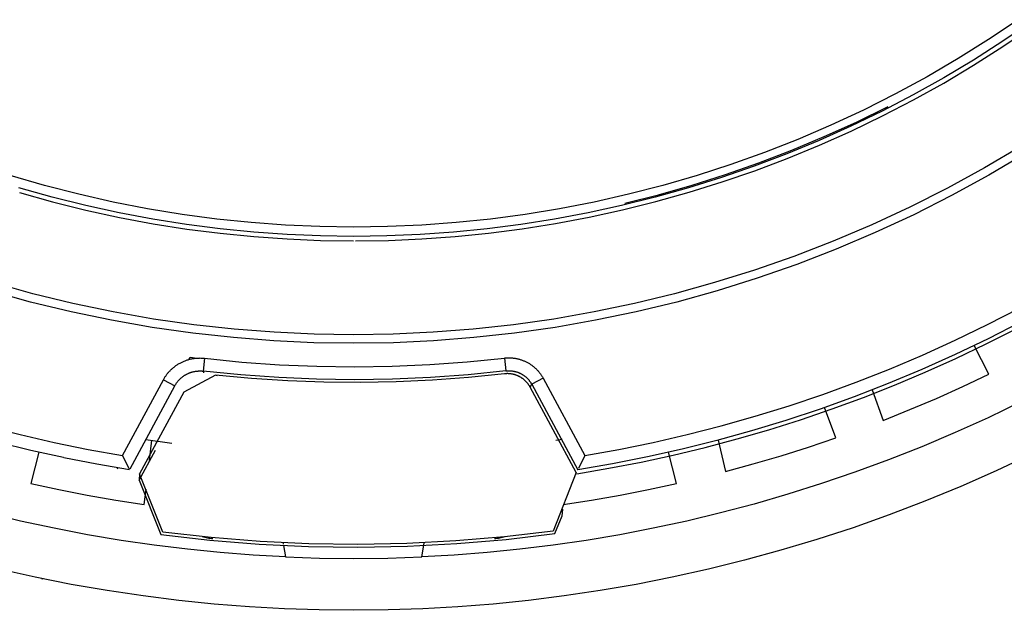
# Model space of a CAD drawing. Header units: millimetres. Extents: x -534 to -34, y 1269 to 1769.
# Tile 21 of 91: x -298 to -260, y 1369 to 1392. Entities that reach past the tile are written whole.
import ezdxf

# ---------------------------------------------------------------- set-up
doc = ezdxf.new("R2010")
doc.units = ezdxf.units.MM
doc.layers.add('ROXX_B.FLEX', color=7, linetype='Continuous', true_color=0x000000)

msp = doc.modelspace()

# ---------------------------------------------------------------- linework, layer by layer
at = {"layer": 'ROXX_B.FLEX', "color": 18, "lineweight": -3, "true_color": 0x000000}
for points in [[(-259.139, 1391.631), (-260.289, 1390.862), (-261.465, 1390.127), (-262.663, 1389.428), (-263.883, 1388.766), (-265.123, 1388.142), (-266.381, 1387.557), (-267.654, 1387.01), (-268.943, 1386.504), (-270.243, 1386.038), (-271.554, 1385.613), (-272.874, 1385.23), (-274.201, 1384.888), (-275.532, 1384.587), (-276.866, 1384.327), (-278.201, 1384.109), (-279.535, 1383.931), (-280.867, 1383.794), (-282.195, 1383.697), (-283.516, 1383.639), (-284.829, 1383.62), (-286.143, 1383.639), (-287.464, 1383.697), (-288.791, 1383.794), (-290.123, 1383.931), (-291.457, 1384.109), (-292.793, 1384.327), (-294.127, 1384.587), (-295.458, 1384.888), (-296.784, 1385.23), (-298.104, 1385.613)], [(-258.623, 1391.552), (-259.732, 1390.796), (-260.866, 1390.071), (-262.022, 1389.38), (-263.199, 1388.723), (-264.395, 1388.1), (-265.609, 1387.513), (-266.84, 1386.962), (-268.085, 1386.449), (-269.343, 1385.973), (-270.612, 1385.535), (-271.891, 1385.136), (-273.178, 1384.775), (-274.471, 1384.453), (-275.768, 1384.17), (-277.068, 1383.926), (-278.369, 1383.721), (-279.669, 1383.553), (-280.966, 1383.424), (-282.26, 1383.333), (-283.548, 1383.278), (-284.829, 1383.26), (-286.11, 1383.278), (-287.399, 1383.333), (-288.692, 1383.424), (-289.99, 1383.553), (-291.29, 1383.721), (-292.591, 1383.926), (-293.891, 1384.17), (-295.188, 1384.453), (-296.481, 1384.775), (-297.767, 1385.136)], [(-284.761, 1383.09), (-283.484, 1383.109), (-282.199, 1383.165), (-280.909, 1383.258), (-279.615, 1383.388), (-278.319, 1383.555), (-277.022, 1383.761), (-275.726, 1384.005), (-274.433, 1384.287), (-273.144, 1384.608), (-271.861, 1384.967), (-270.586, 1385.364), (-269.32, 1385.8), (-268.066, 1386.273), (-266.824, 1386.783), (-265.597, 1387.33), (-264.386, 1387.914), (-263.192, 1388.532), (-262.018, 1389.185), (-260.864, 1389.872), (-259.733, 1390.591), (-258.625, 1391.342)], [(-274.35, 1384.543), (-273.043, 1384.873), (-271.742, 1385.243), (-270.45, 1385.652), (-269.167, 1386.101), (-267.897, 1386.588), (-266.639, 1387.114), (-265.398, 1387.678), (-264.173, 1388.279)], [(-259.034, 1386.739), (-260.438, 1385.909), (-261.869, 1385.127), (-263.324, 1384.393), (-264.801, 1383.708), (-266.297, 1383.073), (-267.81, 1382.488), (-269.338, 1381.956), (-270.876, 1381.475), (-272.424, 1381.046), (-273.979, 1380.669), (-275.537, 1380.344), (-277.096, 1380.071), (-278.655, 1379.849), (-280.209, 1379.678), (-281.758, 1379.557), (-283.299, 1379.485), (-284.829, 1379.462)], [(-258.862, 1386.458), (-260.275, 1385.623), (-261.716, 1384.836), (-263.18, 1384.097), (-264.667, 1383.407), (-266.173, 1382.768), (-267.697, 1382.18), (-269.234, 1381.643), (-270.783, 1381.159), (-272.341, 1380.727), (-273.906, 1380.348), (-275.475, 1380.021), (-277.045, 1379.746), (-278.613, 1379.523), (-280.178, 1379.351), (-281.738, 1379.229), (-283.289, 1379.156), (-284.829, 1379.132), (-286.37, 1379.156), (-287.921, 1379.229), (-289.48, 1379.351), (-291.045, 1379.523), (-292.614, 1379.746), (-294.184, 1380.021), (-295.752, 1380.348), (-297.317, 1380.727), (-298.875, 1381.159)], [(-297.752, 1384.954), (-296.467, 1384.595), (-295.176, 1384.275), (-293.88, 1383.994), (-292.582, 1383.752), (-291.283, 1383.547), (-289.984, 1383.381), (-288.688, 1383.253), (-287.396, 1383.162), (-286.109, 1383.108), (-284.829, 1383.09)], [(-284.829, 1379.462), (-286.36, 1379.485), (-287.9, 1379.557), (-289.449, 1379.678), (-291.004, 1379.849), (-292.562, 1380.071), (-294.122, 1380.344), (-295.68, 1380.669), (-297.234, 1381.046), (-298.782, 1381.475)], [(-275.893, 1374.801), (-274.573, 1375.036), (-273.252, 1375.305), (-271.933, 1375.607), (-270.617, 1375.944), (-269.304, 1376.314), (-267.996, 1376.719), (-266.694, 1377.157), (-265.401, 1377.63), (-264.116, 1378.136), (-262.842, 1378.676), (-261.579, 1379.249), (-260.329, 1379.854), (-259.094, 1380.492)], [(-259.047, 1379.951), (-260.307, 1379.307), (-261.581, 1378.696), (-262.868, 1378.119), (-264.167, 1377.576), (-265.477, 1377.067), (-266.795, 1376.593), (-268.121, 1376.154), (-269.454, 1375.749), (-270.791, 1375.38), (-272.132, 1375.046), (-273.476, 1374.746), (-274.82, 1374.481), (-276.164, 1374.251)], [(-292.185, 1377.723), (-292.172, 1377.748), (-292.158, 1377.772), (-292.143, 1377.797), (-292.128, 1377.821), (-292.112, 1377.845), (-292.096, 1377.869), (-292.079, 1377.893), (-292.062, 1377.916), (-292.045, 1377.94), (-292.026, 1377.963), (-292.008, 1377.986), (-291.989, 1378.008), (-291.969, 1378.03), (-291.949, 1378.052), (-291.928, 1378.074), (-291.907, 1378.095), (-291.886, 1378.117), (-291.864, 1378.137), (-291.842, 1378.158), (-291.819, 1378.177), (-291.796, 1378.197), (-291.772, 1378.216), (-291.748, 1378.235), (-291.723, 1378.253), (-291.699, 1378.271), (-291.673, 1378.289), (-291.648, 1378.305), (-291.622, 1378.322), (-291.596, 1378.338), (-291.569, 1378.353), (-291.542, 1378.368), (-291.515, 1378.383), (-291.488, 1378.397), (-291.46, 1378.41), (-291.432, 1378.423), (-291.404, 1378.435), (-291.376, 1378.447), (-291.348, 1378.458), (-291.319, 1378.469), (-291.29, 1378.479), (-291.261, 1378.489), (-291.232, 1378.498), (-291.203, 1378.506), (-291.173, 1378.514), (-291.144, 1378.521), (-291.114, 1378.528), (-291.085, 1378.534), (-291.055, 1378.54), (-291.026, 1378.545), (-290.996, 1378.549), (-290.967, 1378.553), (-290.937, 1378.556), (-290.908, 1378.559), (-290.878, 1378.561), (-290.849, 1378.563), (-290.82, 1378.564), (-290.791, 1378.564), (-290.762, 1378.565), (-290.733, 1378.564), (-290.704, 1378.563), (-290.675, 1378.562), (-290.647, 1378.56), (-290.619, 1378.557), (-290.591, 1378.554)], [(-291.195, 1378.512), (-291.152, 1378.591)], [(-291.152, 1378.591), (-290.889, 1378.56)], [(-278.999, 1378.562), (-278.971, 1378.565), (-278.943, 1378.568), (-278.914, 1378.569), (-278.886, 1378.571), (-278.858, 1378.572), (-278.83, 1378.572), (-278.803, 1378.572), (-278.775, 1378.571), (-278.747, 1378.57), (-278.72, 1378.568), (-278.692, 1378.566), (-278.665, 1378.563), (-278.637, 1378.56), (-278.61, 1378.556), (-278.583, 1378.552), (-278.555, 1378.547), (-278.528, 1378.542), (-278.501, 1378.536), (-278.474, 1378.53), (-278.447, 1378.523), (-278.42, 1378.516), (-278.393, 1378.508), (-278.366, 1378.5), (-278.34, 1378.491), (-278.313, 1378.481), (-278.287, 1378.472), (-278.261, 1378.461), (-278.235, 1378.45), (-278.209, 1378.439), (-278.184, 1378.427), (-278.159, 1378.415), (-278.134, 1378.402), (-278.109, 1378.389), (-278.084, 1378.376), (-278.06, 1378.361), (-278.036, 1378.347), (-278.012, 1378.332), (-277.989, 1378.316), (-277.966, 1378.3), (-277.943, 1378.284), (-277.921, 1378.267), (-277.899, 1378.25), (-277.877, 1378.233), (-277.855, 1378.215), (-277.834, 1378.197), (-277.814, 1378.178), (-277.793, 1378.159), (-277.773, 1378.14), (-277.754, 1378.121), (-277.735, 1378.101), (-277.716, 1378.08), (-277.698, 1378.06), (-277.68, 1378.039), (-277.662, 1378.018), (-277.645, 1377.996), (-277.628, 1377.974), (-277.612, 1377.952), (-277.595, 1377.929), (-277.58, 1377.906), (-277.565, 1377.883), (-277.55, 1377.859), (-277.535, 1377.835), (-277.521, 1377.811), (-277.507, 1377.786)], [(-290.591, 1378.554), (-290.648, 1378.057)], [(-290.591, 1378.554), (-289.148, 1378.41), (-287.7, 1378.306), (-286.248, 1378.245), (-284.795, 1378.225), (-283.341, 1378.247), (-281.89, 1378.31), (-280.442, 1378.416), (-278.999, 1378.562)], [(-278.999, 1378.562), (-278.942, 1378.065)], [(-291.746, 1377.485), (-291.736, 1377.502), (-291.726, 1377.519), (-291.716, 1377.536), (-291.706, 1377.553), (-291.695, 1377.569), (-291.684, 1377.586), (-291.673, 1377.602), (-291.661, 1377.618), (-291.649, 1377.634), (-291.636, 1377.65), (-291.623, 1377.666), (-291.61, 1377.682), (-291.597, 1377.697), (-291.583, 1377.712), (-291.569, 1377.727), (-291.554, 1377.742), (-291.539, 1377.756), (-291.524, 1377.77), (-291.509, 1377.784), (-291.493, 1377.798), (-291.477, 1377.812), (-291.461, 1377.825), (-291.444, 1377.838), (-291.428, 1377.85), (-291.411, 1377.863), (-291.393, 1377.875), (-291.376, 1377.886), (-291.358, 1377.898), (-291.34, 1377.909), (-291.321, 1377.919), (-291.303, 1377.93), (-291.284, 1377.94), (-291.265, 1377.949), (-291.246, 1377.958), (-291.227, 1377.967), (-291.208, 1377.976), (-291.188, 1377.984), (-291.169, 1377.992), (-291.149, 1377.999), (-291.129, 1378.006), (-291.109, 1378.012), (-291.089, 1378.019), (-291.069, 1378.024), (-291.049, 1378.03), (-291.029, 1378.035), (-291.008, 1378.039), (-290.988, 1378.044), (-290.968, 1378.047), (-290.947, 1378.051), (-290.927, 1378.054), (-290.907, 1378.057), (-290.886, 1378.059), (-290.866, 1378.061), (-290.846, 1378.062), (-290.825, 1378.063), (-290.805, 1378.064), (-290.785, 1378.065), (-290.765, 1378.065), (-290.745, 1378.064), (-290.726, 1378.064), (-290.706, 1378.063), (-290.686, 1378.061), (-290.667, 1378.06), (-290.648, 1378.057)], [(-290.167, 1377.899), (-291.396, 1377.25)], [(-290.652, 1378.02), (-290.604, 1378.014)], [(-278.942, 1378.065), (-280.398, 1377.918), (-281.861, 1377.811), (-283.327, 1377.747), (-284.794, 1377.725), (-286.262, 1377.745), (-287.728, 1377.807), (-289.191, 1377.912), (-290.648, 1378.057)], [(-278.999, 1377.953), (-280.389, 1377.813), (-281.783, 1377.711), (-283.181, 1377.647), (-284.581, 1377.621), (-285.981, 1377.633), (-287.38, 1377.684), (-288.775, 1377.772), (-290.167, 1377.899)], [(-290.121, 1377.894), (-290.136, 1377.868)], [(-278.005, 1377.435), (-278.015, 1377.452), (-278.024, 1377.469), (-278.034, 1377.485), (-278.044, 1377.501), (-278.054, 1377.516), (-278.065, 1377.532), (-278.075, 1377.547), (-278.086, 1377.562), (-278.098, 1377.576), (-278.109, 1377.591), (-278.121, 1377.605), (-278.133, 1377.619), (-278.145, 1377.633), (-278.158, 1377.646), (-278.17, 1377.659), (-278.183, 1377.672), (-278.197, 1377.685), (-278.21, 1377.698), (-278.224, 1377.71), (-278.238, 1377.722), (-278.252, 1377.734), (-278.267, 1377.746), (-278.281, 1377.757), (-278.296, 1377.768), (-278.311, 1377.779), (-278.327, 1377.789), (-278.342, 1377.8), (-278.358, 1377.81), (-278.374, 1377.819), (-278.39, 1377.829), (-278.406, 1377.838), (-278.423, 1377.847), (-278.439, 1377.855), (-278.456, 1377.863), (-278.473, 1377.871), (-278.49, 1377.878), (-278.507, 1377.886), (-278.525, 1377.892), (-278.542, 1377.899), (-278.56, 1377.905), (-278.577, 1377.911), (-278.595, 1377.917), (-278.613, 1377.922), (-278.631, 1377.927), (-278.649, 1377.931), (-278.667, 1377.936), (-278.685, 1377.939), (-278.703, 1377.943), (-278.721, 1377.946), (-278.739, 1377.949), (-278.757, 1377.952), (-278.776, 1377.954), (-278.794, 1377.956), (-278.812, 1377.957), (-278.831, 1377.958), (-278.849, 1377.959), (-278.868, 1377.96), (-278.886, 1377.96), (-278.905, 1377.96), (-278.923, 1377.959), (-278.942, 1377.958), (-278.961, 1377.957), (-278.98, 1377.955), (-278.999, 1377.953)], [(-278.942, 1378.065), (-278.923, 1378.067), (-278.905, 1378.069), (-278.886, 1378.07), (-278.868, 1378.071), (-278.849, 1378.072), (-278.83, 1378.072), (-278.812, 1378.072), (-278.793, 1378.072), (-278.775, 1378.071), (-278.756, 1378.07), (-278.738, 1378.068), (-278.719, 1378.066), (-278.701, 1378.064), (-278.682, 1378.062), (-278.664, 1378.059), (-278.646, 1378.056), (-278.628, 1378.052), (-278.609, 1378.048), (-278.591, 1378.044), (-278.573, 1378.04), (-278.555, 1378.035), (-278.537, 1378.029), (-278.52, 1378.024), (-278.502, 1378.018), (-278.485, 1378.012), (-278.467, 1378.005), (-278.45, 1377.999), (-278.433, 1377.991), (-278.416, 1377.984), (-278.399, 1377.976), (-278.382, 1377.968), (-278.365, 1377.96), (-278.349, 1377.951), (-278.333, 1377.942), (-278.317, 1377.932), (-278.301, 1377.923), (-278.285, 1377.913), (-278.269, 1377.903), (-278.254, 1377.892), (-278.239, 1377.881), (-278.224, 1377.87), (-278.209, 1377.859), (-278.195, 1377.847), (-278.18, 1377.835), (-278.166, 1377.823), (-278.152, 1377.811), (-278.139, 1377.798), (-278.125, 1377.785), (-278.112, 1377.772), (-278.099, 1377.759), (-278.087, 1377.745), (-278.074, 1377.731), (-278.062, 1377.717), (-278.05, 1377.703), (-278.039, 1377.688), (-278.027, 1377.673), (-278.016, 1377.658), (-278.005, 1377.643), (-277.995, 1377.628), (-277.985, 1377.612), (-277.975, 1377.596), (-277.965, 1377.58), (-277.956, 1377.564), (-277.947, 1377.548)], [(-293.765, 1374.801), (-292.185, 1377.723)], [(-292.185, 1377.723), (-291.746, 1377.485)], [(-278.005, 1377.435), (-277.947, 1377.548)], [(-276.226, 1374.137), (-278.005, 1377.435)], [(-277.507, 1377.786), (-277.947, 1377.548)], [(-277.947, 1377.548), (-276.164, 1374.251)], [(-277.507, 1377.786), (-275.893, 1374.801)], [(-291.396, 1377.25), (-293.103, 1374.094)], [(-259.038, 1376.87), (-260.306, 1376.26), (-261.582, 1375.683), (-262.866, 1375.14), (-264.155, 1374.63), (-265.45, 1374.154), (-266.748, 1373.711), (-268.048, 1373.301), (-269.35, 1372.924), (-270.652, 1372.58), (-271.952, 1372.268), (-273.251, 1371.988), (-274.546, 1371.739), (-275.837, 1371.522), (-277.122, 1371.334), (-278.402, 1371.177), (-279.674, 1371.05), (-280.939, 1370.951), (-282.194, 1370.88)], [(-299.042, 1375.944), (-297.725, 1375.607), (-296.406, 1375.305), (-295.086, 1375.036), (-293.765, 1374.801)], [(-296.046, 1374.717), (-297.31, 1374.995), (-298.572, 1375.303)], [(-277.016, 1375.388), (-276.774, 1375.424)], [(-293.765, 1374.801), (-293.515, 1374.293)], [(-275.893, 1374.801), (-276.143, 1374.293)], [(-293.494, 1374.251), (-294.761, 1374.467), (-296.027, 1374.714)], [(-292.21, 1371.838), (-293.103, 1374.094)], [(-276.226, 1374.137), (-277.122, 1371.881)], [(-287.465, 1370.88), (-288.72, 1370.951), (-289.984, 1371.05), (-291.257, 1371.177), (-292.536, 1371.334), (-293.822, 1371.522), (-295.113, 1371.739), (-296.408, 1371.988), (-297.706, 1372.268), (-299.007, 1372.58)], [(-276.775, 1372.474), (-276.746, 1372.717)], [(-276.746, 1372.717), (-276.741, 1372.73)], [(-277.047, 1371.786), (-276.775, 1372.474)], [(-292.285, 1371.742), (-290.391, 1371.527), (-288.487, 1371.374), (-286.577, 1371.284), (-284.665, 1371.258), (-282.752, 1371.295), (-280.843, 1371.395), (-278.94, 1371.559), (-277.047, 1371.786)], [(-277.122, 1371.881), (-278.997, 1371.659), (-280.881, 1371.498), (-282.771, 1371.399), (-284.665, 1371.362), (-286.559, 1371.388), (-288.449, 1371.476), (-290.334, 1371.626), (-292.21, 1371.838)], [(-290.275, 1371.579), (-290.326, 1371.584), (-290.378, 1371.591), (-290.429, 1371.599), (-290.48, 1371.609), (-290.531, 1371.62), (-290.582, 1371.632), (-290.633, 1371.646), (-290.684, 1371.661)], [(-287.566, 1371.457), (-287.552, 1371.378)], [(-282.194, 1370.88), (-282.101, 1371.409)], [(-278.974, 1371.661), (-279.025, 1371.646), (-279.076, 1371.632), (-279.127, 1371.62), (-279.178, 1371.609), (-279.229, 1371.599), (-279.281, 1371.591), (-279.332, 1371.584), (-279.383, 1371.579)], [(-287.542, 1371.321), (-287.465, 1370.88)], [(-287.465, 1370.88), (-286.147, 1370.835), (-284.829, 1370.82), (-283.511, 1370.835), (-282.194, 1370.88)]]:
    msp.add_lwpolyline(points, dxfattribs=at)
at = {"layer": 'ROXX_B.FLEX', "color": 18, "true_color": 0x000000}
for points in [[(-276.2, 1374.096), (-274.96, 1374.306), (-273.719, 1374.546), (-272.48, 1374.814), (-271.243, 1375.112), (-270.01, 1375.439), (-268.78, 1375.796), (-267.556, 1376.182), (-266.338, 1376.597), (-265.127, 1377.042), (-263.925, 1377.515), (-262.733, 1378.018), (-261.55, 1378.548), (-260.379, 1379.107), (-259.221, 1379.694)], [(-276.2, 1374.096), (-274.96, 1374.306), (-273.719, 1374.546), (-272.48, 1374.814), (-271.243, 1375.112), (-270.01, 1375.439), (-268.78, 1375.796), (-267.556, 1376.182), (-266.338, 1376.597), (-265.127, 1377.042), (-263.925, 1377.515), (-262.733, 1378.018), (-261.55, 1378.548), (-260.379, 1379.107), (-259.221, 1379.694)], [(-260.272, 1377.936), (-260.844, 1379.044)], [(-260.272, 1377.936), (-260.844, 1379.044)], [(-264.363, 1376.157), (-263.327, 1376.572), (-262.3, 1377.006), (-261.282, 1377.461), (-260.272, 1377.936)], [(-264.363, 1376.157), (-263.327, 1376.572), (-262.3, 1377.006), (-261.282, 1377.461), (-260.272, 1377.936)], [(-293.473, 1374.29), (-291.746, 1377.485)], [(-293.473, 1374.29), (-291.746, 1377.485)], [(-264.783, 1377.332), (-264.363, 1376.157)], [(-264.783, 1377.332), (-264.363, 1376.157)], [(-266.191, 1375.483), (-266.633, 1376.649)], [(-266.191, 1375.483), (-266.633, 1376.649)], [(-292.862, 1375.421), (-291.854, 1375.279)], [(-292.862, 1375.421), (-291.854, 1375.279)], [(-292.724, 1374.608), (-292.632, 1375.387)], [(-292.724, 1374.608), (-292.632, 1375.387)], [(-270.741, 1375.393), (-270.456, 1374.179)], [(-270.741, 1375.393), (-270.456, 1374.179)], [(-270.456, 1374.179), (-269.38, 1374.473), (-268.31, 1374.789), (-267.247, 1375.126), (-266.191, 1375.483)], [(-270.456, 1374.179), (-269.38, 1374.473), (-268.31, 1374.789), (-267.247, 1375.126), (-266.191, 1375.483)], [(-258.625, 1374.845), (-259.989, 1374.204), (-261.362, 1373.6), (-262.744, 1373.033), (-264.131, 1372.503), (-265.524, 1372.011), (-266.921, 1371.555), (-268.32, 1371.136), (-269.72, 1370.754), (-271.119, 1370.408), (-272.517, 1370.097), (-273.912, 1369.822), (-275.302, 1369.581), (-276.688, 1369.375), (-278.067, 1369.202), (-279.438, 1369.063), (-280.801, 1368.956), (-282.154, 1368.88), (-283.498, 1368.835), (-284.829, 1368.82), (-286.161, 1368.835), (-287.504, 1368.88), (-288.858, 1368.956), (-290.221, 1369.063), (-291.592, 1369.202), (-292.971, 1369.375), (-294.356, 1369.581), (-295.747, 1369.822), (-297.142, 1370.097), (-298.54, 1370.408)], [(-258.625, 1374.845), (-259.989, 1374.204), (-261.362, 1373.6), (-262.744, 1373.033), (-264.131, 1372.503), (-265.524, 1372.011), (-266.921, 1371.555), (-268.32, 1371.136), (-269.72, 1370.754), (-271.119, 1370.408), (-272.517, 1370.097), (-273.912, 1369.822), (-275.302, 1369.581), (-276.688, 1369.375), (-278.067, 1369.202), (-279.438, 1369.063), (-280.801, 1368.956), (-282.154, 1368.88), (-283.498, 1368.835), (-284.829, 1368.82), (-286.161, 1368.835), (-287.504, 1368.88), (-288.858, 1368.956), (-290.221, 1369.063), (-291.592, 1369.202), (-292.971, 1369.375), (-294.356, 1369.581), (-295.747, 1369.822), (-297.142, 1370.097), (-298.54, 1370.408)], [(-297.002, 1374.926), (-297.31, 1373.716)], [(-297.002, 1374.926), (-297.31, 1373.716)], [(-293.118, 1373.846), (-292.494, 1375)], [(-293.118, 1373.846), (-292.494, 1375)], [(-272.348, 1373.716), (-272.657, 1374.926)], [(-272.348, 1373.716), (-272.657, 1374.926)], [(-293.952, 1374.287), (-293.941, 1374.328)], [(-293.952, 1374.287), (-293.941, 1374.328)], [(-293.103, 1374.094), (-293.118, 1373.846)], [(-293.103, 1374.094), (-293.118, 1373.846)], [(-297.31, 1373.716), (-296.22, 1373.48), (-295.126, 1373.266), (-294.027, 1373.074), (-292.925, 1372.903)], [(-297.31, 1373.716), (-296.22, 1373.48), (-295.126, 1373.266), (-294.027, 1373.074), (-292.925, 1372.903)], [(-293.118, 1373.846), (-292.285, 1371.742)], [(-293.118, 1373.846), (-292.285, 1371.742)], [(-276.734, 1372.903), (-275.632, 1373.074), (-274.533, 1373.266), (-273.438, 1373.48), (-272.348, 1373.716)], [(-276.734, 1372.903), (-275.632, 1373.074), (-274.533, 1373.266), (-273.438, 1373.48), (-272.348, 1373.716)], [(-292.925, 1372.903), (-292.855, 1373.498)], [(-292.925, 1372.903), (-292.855, 1373.498)], [(-296.895, 1370.046), (-296.847, 1370.036)], [(-296.895, 1370.046), (-296.847, 1370.036)]]:
    msp.add_lwpolyline(points, dxfattribs=at)

doc.saveas('drawing.dxf')
